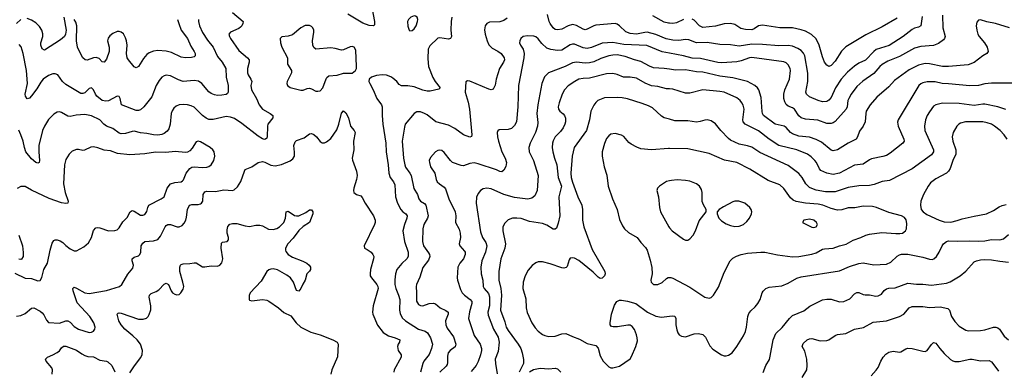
# Model space of a CAD drawing. Header units: inches. Extents: x 884691 to 1028259, y 526745 to 653629.
# Tile 183 of 241: x 963919 to 973131, y 620366 to 623647. Entities that reach past the tile are written whole.
import ezdxf

# ---------------------------------------------------------------- set-up
doc = ezdxf.new("R2010")
doc.units = ezdxf.units.IN
doc.header["$MEASUREMENT"] = 0
doc.layers.add('A9662', color=7, linetype='Continuous')
doc.layers.add('A9672', color=7, linetype='Continuous')

msp = doc.modelspace()

# ---------------------------------------------------------------- linework, layer by layer
at = {"layer": 'A9662', "color": 6}
for points, elevation in [([(967203.4, 623810), (967239, 623630), (967239.6, 623600.4), (967230, 623588.2), (967190, 623593), (967130, 623615.3), (966990, 623697.7)], 2500), ([(965910, 623714.6), (966009.2, 623630), (966007, 623610), (965996.7, 623590), (965983.6, 623576.4), (965970, 623565.4), (965891.2, 623530), (965876.8, 623510), (965880.8, 623490), (965891.4, 623470), (965970, 623359.5), (966051.7, 623290), (966066.3, 623270), (966067.2, 623250), (966051.9, 623190), (966050.3, 623150), (966056.8, 623130), (966082.9, 623090), (966090.1, 623070), (966081.9, 623030), (966086.9, 622990), (966134.1, 622910), (966159.4, 622850), (966191.6, 622810), (966262.9, 622770), (966288.9, 622750), (966287.6, 622730), (966242, 622670), (966237.1, 622650), (966234.5, 622550), (966230, 622538.4), (966218.3, 622530), (966210, 622526.6), (966190, 622532.6), (966150, 622555.7), (965996.7, 622676.7), (965930, 622723.2), (965890, 622736.1), (965850, 622739.6), (965730, 622712.7), (965690, 622713.9), (965664.6, 622724.6), (965630, 622749.8), (965550, 622827.9), (965522.2, 622842.2), (965490, 622851), (965450, 622854.4), (965410.6, 622849.4), (965383.4, 622836.6), (965361.5, 622818.5), (965344.6, 622795.4), (965335.2, 622770), (965326.7, 622670), (965314, 622626), (965297.5, 622602.5), (965270, 622580.9), (965248.2, 622571.8), (965210, 622565.2), (965170, 622568), (965110, 622583), (965050, 622588.3), (964990, 622603.6), (964970, 622601.8), (964910, 622583), (964870, 622580.2), (964850, 622586.1), (964790, 622629.7), (964730, 622651.6), (964705.3, 622670), (964670, 622710.9), (964590, 622747), (964530, 622760), (964447.4, 622752.6), (964390, 622741.6), (964370, 622744.8), (964310, 622777.1), (964290, 622783.7), (964270, 622782.4), (964237.7, 622762.3), (964187.6, 622712.4), (964150, 622651.3), (964132.6, 622610), (964098.6, 622470), (964098, 622410), (964105, 622330), (964101.5, 622310), (964090, 622303.1), (964070, 622311.2), (964030, 622344.9), (963977.8, 622410), (963963.7, 622450), (963953.1, 622510), (963930, 622569.8), (963910, 622612.2)], 2500), ([(970000, 623460.9), (969966.7, 623466.7), (969870, 623508.4), (969790, 623529.1), (969768.6, 623528.6), (969690, 623512.1), (969630, 623516.7), (969590, 623532.6), (969530, 623590.1), (969510, 623604.7), (969490, 623610.7), (969310, 623596.2), (969290, 623590.4), (969230, 623558), (969210, 623553.5), (969190, 623557.4), (969130, 623593.2), (969090, 623600.6), (969050, 623589.6), (968990, 623558.7), (968950, 623551.3), (968930, 623555.9), (968910.7, 623570), (968881.2, 623610), (968871.5, 623631.5), (968855.8, 623695.8)], 2700), ([(970000, 623613), (969990, 623613.9), (969950, 623624.1), (969841.8, 623681.8)], 2600), ([(963930, 623647.9), (963890, 623611.5)], 2300), ([(965591.6, 623650), (965591.2, 623628.8), (965600, 623590), (965628.4, 623528.4), (965675.8, 623455.8), (965729.8, 623389.8), (965770, 623301.2), (965814.3, 623250), (965848.1, 623190), (965850, 623110), (965870.8, 623030), (965870.8, 622970), (965863.3, 622956.7), (965851.5, 622948.5), (965810, 622940.5), (965770, 622938.5), (965742.6, 622942.6), (965710, 622956.3), (965690, 622972), (965623, 623050), (965590.5, 623070.5), (965550, 623076.6), (965450, 623070), (965403.7, 623083.7), (965330, 623123.1), (965290, 623127), (965270, 623120.9), (965250, 623107.7), (965223.4, 623076.6), (965196.3, 623030), (965156.4, 622923.6), (965080.5, 622830), (965050, 622804.6), (965030, 622798.1), (965010, 622798), (964871.8, 622850), (964859.4, 622910), (964849.4, 622929.4), (964830, 622930.7), (964750, 622888.5), (964724.4, 622884.4), (964690, 622892.2), (964641.6, 622930), (964627.7, 622950), (964610, 622990.4), (964590, 623008.9), (964570, 623003.6), (964530, 622963), (964510, 622955.2), (964490, 622956.8), (964350, 623039), (964318.3, 623070), (964276.4, 623130), (964250, 623141.6), (964230, 623140.1), (964190, 623124.4), (964139.7, 623090), (964116.5, 623063.5), (964079.4, 623000.6), (964030, 622935.7), (964010, 622912), (963990, 622906.7), (963974.3, 622930), (963971.6, 622950), (963990.9, 623050), (963981.7, 623170), (963952.8, 623330), (963932.8, 623392.8), (963914.6, 623414.6)], 2400), ([(964331.9, 623670), (964353.1, 623550), (964347.7, 623510), (964337.7, 623490), (964302.1, 623457.9), (964150, 623360.7), (964130, 623374.7), (964115.5, 623410), (964116.7, 623430), (964135.1, 623490), (964135.3, 623515.3), (964125.8, 623550), (964104, 623584), (964070, 623618.5), (964030, 623643.2), (963990, 623659.1)], 2300), ([(965396.5, 623650), (965406.5, 623610), (965430.7, 623550), (965487.6, 623470), (965520.4, 623400.4), (965551.2, 623350), (965560.3, 623330), (965562, 623310), (965550, 623299.2), (965527.4, 623292.6), (965469.2, 623289.2), (965430, 623297.1), (965339.3, 623339.3), (965290, 623353.5), (965210, 623357.6), (965170, 623353.2), (965130, 623338.1), (965110, 623322.3), (965077.7, 623282.3), (965030, 623208.8), (965010, 623196), (964990, 623206.8), (964936.1, 623270), (964925.2, 623290), (964917.6, 623330), (964923.4, 623410), (964919.7, 623450), (964910, 623478.7), (964890, 623513.2), (964870, 623529.9), (964850, 623536.6), (964830, 623535.4), (964790, 623516.3), (964763.5, 623496.5), (964745.9, 623474.1), (964740.2, 623450), (964756.1, 623390), (964756.3, 623350), (964730, 623279.1), (964710, 623250.9), (964690, 623253.8), (964662.5, 623282.5), (964633.1, 623293.1), (964610, 623289.7), (964550, 623268.7), (964532.5, 623272.5), (964510.9, 623290.9), (964490, 623323.4), (964459.4, 623390), (964451.9, 623450), (964452.8, 623590), (964445.1, 623625.1), (964430.2, 623650.2)], 2300), ([(967962.5, 623670), (967956.1, 623630), (967952.9, 623550), (967959.3, 623490), (967950.2, 623470), (967930, 623463.4), (967850, 623476.4), (967830, 623474), (967757.7, 623402.3), (967740.3, 623370), (967738, 623282), (967744.5, 623210), (967785.8, 623105.8), (967807.8, 623067.8), (967852.5, 623010), (967841.8, 622998.2), (967761.1, 622978.9), (967730, 622977.4), (967690, 622987.3), (967610, 623017.7), (967550, 623028.1), (967490, 623028.6), (967470, 623041.6), (967446.9, 623070), (967410, 623101.1), (967390, 623113.4), (967350, 623127.3), (967310, 623129.9), (967256.7, 623123.3), (967211.6, 623108.4), (967190.3, 623090), (967186.9, 623070), (967193.6, 623050), (967226.2, 622990), (967260.7, 622910), (967304.7, 622850), (967311.4, 622830), (967309, 622750), (967315.2, 622670), (967345, 622490), (967347.5, 622410), (967366.9, 622290), (967371.6, 622210), (967386.3, 622170), (967415.5, 622130), (967430, 622101.3), (967436.4, 621990), (967455.4, 621930), (967483.8, 621870), (967502.8, 621850), (967532.1, 621830), (967543, 621810), (967542.1, 621790), (967518.1, 621730), (967505.3, 621670), (967519.6, 621570), (967552.5, 621470), (967552.5, 621430), (967541.3, 621410), (967493.6, 621366.4), (967448, 621310), (967434.8, 621270), (967427.7, 621212.3), (967429.5, 621170), (967437.3, 621130), (967463.4, 621070), (967475.2, 621030), (967473.1, 620930), (967477.4, 620897.4), (967497.4, 620857.4), (967528.9, 620828.9), (967650, 620750.2), (967711.4, 620731.4), (967735.5, 620715.5), (967762.1, 620670), (967780.1, 620610), (967772.8, 620570), (967750, 620513.3), (967699.9, 620450), (967690.2, 620430), (967670, 620348.5)], 2600), ([(968479.3, 623660.7), (968450, 623638.2), (968410, 623627.1), (968315.5, 623624.5), (968289.4, 623610.6), (968275.4, 623590), (968268.9, 623551.1), (968273.1, 623510), (968291.3, 623450), (968310, 623412.8), (968340, 623380), (968393.3, 623353.3), (968424.3, 623330), (968451.4, 623290), (968454.4, 623270), (968447, 623250), (968409.8, 623190), (968378.5, 623090), (968366.7, 623033.3), (968350, 622996.6), (968330, 622991.1), (968310, 622995.7), (968130, 623072.4), (968110, 623075.9), (968094.1, 623065.9), (968086.3, 622970), (968115.7, 622875.7), (968128.2, 622810), (968150.4, 622570), (968146.7, 622553.3), (968130, 622547.8), (968070, 622570.4), (967988.9, 622628.9), (967930, 622659.7), (967811.8, 622691.8), (967730, 622755.9), (967707.6, 622770), (967670, 622784), (967636.2, 622783.8), (967610, 622770.3), (967527, 622670), (967518.5, 622641.5), (967499.1, 622510), (967511, 622350), (967521.6, 622290), (967530, 622267.5), (967570.7, 622210.7), (967580.6, 622190), (967608.1, 622068.1), (967639.8, 622010), (967654.8, 621970), (967668.4, 621948.4), (967705.6, 621925.6), (967717.7, 621910), (967739.3, 621810), (967733.3, 621790), (967701, 621730), (967690.6, 621690), (967686.8, 621570), (967695.7, 621530), (967745.5, 621465.5), (967754.2, 621450), (967757.1, 621430), (967743.5, 621396.5), (967692.4, 621327.6), (967661.5, 621238.5), (967631.6, 621170), (967628.4, 621150), (967632.9, 621090), (967631.8, 621011.8), (967650, 620982.3), (967670, 620970.9), (967690, 620968.6), (967750, 620990.3), (967790, 620995.5), (967810, 620986.5), (967852, 620952), (967906.7, 620926.7), (967928.6, 620910), (967927.7, 620890), (967903.2, 620830), (967905.1, 620790), (967919.7, 620759.7), (967978.1, 620678.1), (968000.3, 620610), (967995, 620585), (967947.8, 620552.2), (967929.3, 620530.7), (967922.1, 620497.9), (967922.9, 620437.1), (967919.1, 620420.9), (967910, 620405.1), (967851.2, 620350)], 2700), ([(970000, 623333.4), (969930, 623345.8), (969785.6, 623405.6), (969570, 623413.5), (969470, 623432.8), (969370, 623425.8), (969270, 623385.4), (969230, 623378.4), (969190, 623383.4), (969110, 623416.8), (969090, 623417.2), (969070, 623410.4), (968990, 623363.1), (968950, 623358.6), (968887.1, 623367), (968850, 623382), (968803.9, 623423.9), (968770, 623466.7), (968747.4, 623487.4), (968730, 623492.7), (968670, 623496.9), (968630, 623488.8), (968607.2, 623470), (968597, 623450), (968596.5, 623430), (968603.5, 623410), (968630.4, 623370), (968639.5, 623330), (968635.8, 623290), (968586.4, 623030), (968581.2, 622830), (968568.2, 622691.8), (968550, 622657.1), (968520.4, 622630), (968490, 622619.4), (968404.2, 622615.8), (968391.9, 622608.1), (968387.9, 622592.1), (968390.6, 622549.4), (968399.1, 622510), (968431.5, 622410), (968460.5, 622350), (968472.4, 622310), (968467.2, 622272.7), (968450, 622238.2), (968430, 622222.8), (968410, 622226.7), (968381.4, 622241.4), (968210, 622299.1), (968170, 622307.2), (968130, 622301.2), (968070, 622280.7), (968050, 622282.3), (967969.9, 622310), (967948.3, 622328.3), (967890, 622405.5), (967870, 622421.9), (967850, 622426.9), (967830, 622422.8), (967809.2, 622410.8), (967762.4, 622357.6), (967751.3, 622330), (967752.2, 622310), (967764, 622270), (967803, 622210), (967816.2, 622150), (967825.7, 622130), (967845.6, 622110), (967890, 622080.9), (967903.6, 622063.6), (967934.2, 621970), (967992.4, 621847.6), (967999.3, 621810), (967998.1, 621750), (968030, 621685.5), (968040.8, 621650), (968042.8, 621610), (968030.7, 621550), (968037.1, 621530), (968079.9, 621479.9), (968085.5, 621470), (968087.3, 621450), (968070.6, 621410), (968036.4, 621370), (968017.1, 621330), (968011.7, 621231.7), (968014.3, 621210), (968043.6, 621123.6), (968060.5, 621090), (968079.7, 621070), (968133.3, 621030), (968147.9, 621010), (968150.6, 620990), (968126.7, 620913.3), (968118.6, 620850), (968172, 620692), (968227.4, 620610), (968240, 620570), (968240.5, 620550), (968231.2, 620510), (968210, 620449.5), (968190.5, 620409.5), (968144.7, 620355.3)], 2800), ([(970000, 623182.9), (969950.1, 623190.1), (969850, 623197.9), (969811, 623211), (969730, 623254.8), (969671, 623271), (969583.2, 623303.2), (969510, 623318.5), (969470, 623316.4), (969430, 623307.5), (969356.5, 623283.5), (969290, 623253.3), (969250, 623242.1), (969210, 623239.8), (969130, 623249), (969090, 623242.1), (969021.3, 623210), (968865.5, 623150), (968827.9, 623112.1), (968805.3, 623050), (968765.5, 622850), (968758.2, 622770), (968765.9, 622685.9), (968763.7, 622650), (968744.5, 622590), (968695, 622490), (968682.2, 622450), (968686.3, 622410), (968726.5, 622330), (968770, 622190), (968760.2, 622050), (968740.2, 621999.8), (968710, 621975.9), (968672.1, 621967.9), (968550, 621983.8), (968450, 622010.2), (968330, 622063.2), (968290, 622071.1), (968255.9, 622064.1), (968231.2, 622048.8), (968210, 622019.9), (968194.1, 621985.9), (968188.6, 621930), (968230, 621660.6), (968248.4, 621610), (968281.7, 621561.7), (968288.2, 621530), (968277.7, 621470), (968241.7, 621390), (968234, 621330), (968235.8, 621270), (968252.6, 621210), (968256.5, 621150), (968265.2, 621130), (968304.2, 621084.2), (968314.8, 621054.8), (968313.4, 620970), (968299.5, 620910), (968300.9, 620880.9), (968351.9, 620751.9), (968394.9, 620674.9), (968404.1, 620630), (968396.6, 620543.4), (968367.8, 620470), (968369.7, 620430), (968386.8, 620333.2)], 2900), ([(970000, 622998.6), (969970, 623001.2), (969890, 623020.5), (969830, 623028.7), (969770, 623052.9), (969690, 623098.4), (969630, 623108.4), (969569.2, 623109.2), (969510, 623134.3), (969470, 623142.2), (969410, 623139), (969250, 623098.3), (969190, 623098.2), (969151.2, 623090), (969111.6, 623070), (969052.2, 623027.8), (969017.5, 622990), (968994.8, 622950), (968965.7, 622870), (968957.6, 622830), (968961, 622810), (968971.7, 622791.7), (969005.4, 622765.4), (969017.3, 622750), (969024.4, 622724.4), (969024.5, 622690), (969020.3, 622670), (969004.1, 622635.9), (968978.7, 622601.3), (968928.7, 622550), (968910, 622513.8), (968903.8, 622490), (968901.2, 622450), (968905.7, 622410), (968922.5, 622350), (968945.8, 622290), (968957.9, 622170), (968987, 622090), (968964.5, 621990), (968971.6, 621810), (968958, 621742), (968942.8, 621697.2), (968930, 621686.3), (968910, 621687.7), (968850, 621723), (968810, 621738.9), (968690, 621760), (968610, 621785.7), (968570, 621789.7), (968530, 621788.3), (968490, 621774.4), (968456.6, 621743.4), (968440.9, 621710), (968439.5, 621670), (968462.9, 621550), (968458.2, 621510), (968419.6, 621410), (968401.7, 621290), (968402.9, 621210), (968419.8, 621130), (968426.9, 621070), (968417.2, 620930), (968459, 620819), (968470.8, 620770), (968490, 620737.4), (968583, 620610), (968606.7, 620570), (968621.5, 620530), (968632.7, 620467.3), (968632.5, 620430), (968591.3, 620350)], 3000), ([(970000, 622715.6), (969949.8, 622730), (969925.1, 622745.1), (969840.8, 622820.8), (969801.7, 622841.6), (969743.4, 622863.4), (969605.5, 622905.5), (969555.5, 622915.5), (969510, 622918.6), (969390, 622914.8), (969329.2, 622890.8), (969308.1, 622871.9), (969292.3, 622847.7), (969262.5, 622790), (969251.2, 622710), (969222.8, 622610), (969106.5, 622450), (969089.3, 622370), (969075.2, 622210), (969077.9, 622170), (969090, 622127.6), (969141.1, 621990), (969177.7, 621910), (969184.7, 621870), (969185.2, 621770), (969196.3, 621710), (969275.3, 621495.3), (969394.5, 621290), (969395.9, 621270), (969390.9, 621250), (969370, 621228.8), (969350, 621226), (969330, 621238.3), (969283.6, 621283.6), (969150, 621393.1), (969110, 621414.4), (969090, 621417.9), (969070, 621413.9), (969059, 621401), (969042.5, 621337.5), (969032.4, 621327.6), (969010, 621322.4), (968990, 621324.1), (968882.5, 621362.5), (968810, 621380.2), (968770, 621379.9), (968748, 621372), (968712.7, 621347.3), (968677.7, 621302.3), (968649.4, 621250.6), (968629.8, 621190), (968626.5, 621130), (968653.6, 621033.6), (968658.7, 620950), (968666.5, 620906.5), (968711.7, 620810), (968742.9, 620762.9), (968770, 620731.8), (968810, 620700.8), (968830.9, 620690.9), (968870, 620682.4), (968930, 620684.7), (968990, 620708.2), (969030, 620711.7), (969090, 620681.4), (969157.5, 620657.5), (969230, 620616.9), (969310, 620599.4), (969330, 620574), (969350, 620502.3), (969378.1, 620450), (969430, 620398), (969450, 620388.7), (969470, 620388.7), (969530, 620404.8), (969630, 620474), (969644.5, 620495.5), (969684.7, 620590), (969699.1, 620640.9), (969697.6, 620670), (969690, 620697), (969670, 620749.2), (969650, 620776.6), (969630, 620787.4), (969610, 620789.9), (969511.7, 620771.7), (969471.3, 620771.3), (969456.4, 620776.4), (969444.4, 620790), (969442.3, 620810), (969457.1, 620890), (969484.3, 620975.7), (969506, 621010), (969530, 621021.9), (969550, 621023.3), (969606.6, 621013.4), (969685, 620990), (969792.1, 620910), (969870, 620871.6), (969923.8, 620863.8), (970000, 620872.1)], 3100), ([(963890, 620872.3), (963930, 620880.2), (963970, 620898.5), (964030, 620946.1), (964050, 620949.2), (964110, 620919.7), (964130, 620904.8), (964145.8, 620885.8), (964170, 620835.6), (964190, 620814.9), (964290, 620806.8), (964350, 620829.2), (964370, 620830.4), (964390, 620816.4), (964430, 620776.1), (964470, 620749.6), (964570, 620721), (964590, 620721.4), (964608.6, 620731.4), (964620.8, 620750), (964624.1, 620770), (964613.6, 620810), (964574.5, 620870), (964457.1, 620997.1), (964420.3, 621110), (964416.7, 621130), (964421.3, 621138.7), (964430, 621142.8), (964450, 621135.7), (964530, 621091), (964570, 621084.8), (964730, 621111.7), (964851.8, 621150), (964876, 621170), (964930, 621264.1), (964977.2, 621322.8), (964982.7, 621350), (964971.4, 621390), (964972, 621410), (964990, 621423.2), (965030, 621438), (965044.5, 621450), (965051.7, 621470), (965056.9, 621530), (965070, 621556.6), (965090, 621572.7), (965170, 621576.8), (965210, 621590.4), (965237.6, 621622.4), (965280.1, 621710), (965290, 621722.1), (965305.2, 621730), (965330, 621731.1), (965391.3, 621708.7), (965410, 621707.9), (965437.9, 621722.1), (965457.3, 621742.7), (965472.5, 621770), (965480.4, 621799.6), (965487.7, 621870), (965500.7, 621899.3), (965510, 621910), (965530, 621917.5), (965590, 621918.8), (965610, 621922.5), (965621.3, 621930), (965632.5, 621950), (965636.5, 622010), (965650, 622037.2), (965670, 622041.5), (965750, 622039.4), (965830, 622053.9), (965910, 622047.3), (965925.9, 622054.1), (965956.5, 622083.5), (965987.9, 622132.2), (966020.9, 622230), (966030, 622244.6), (966090, 622269.1), (966150, 622311.7), (966190, 622319.1), (966213, 622313), (966270, 622285.1), (966310, 622279), (966370, 622292.4), (966450, 622325.9), (966474.4, 622345.6), (966488.9, 622371.1), (966491.2, 622408.8), (966484.9, 622470), (966497.1, 622502.9), (966510, 622515.5), (966579.7, 622540.2), (966630, 622578.1), (966650, 622580.7), (966670, 622573), (966697.5, 622550), (966730, 622508.2), (966750, 622495.7), (966770, 622495.1), (966790, 622503), (966830, 622536.3), (966885, 622615), (966904.1, 622670), (966930, 622772.9), (966950, 622795.5), (966970, 622774.4), (966995.9, 622730), (967013.9, 622650), (967048.7, 622610), (967057.2, 622590), (967040.8, 622510), (967046.2, 622430), (967031, 622351), (967031.7, 622331.6), (967070, 622230.3), (967075.2, 622190), (967071.3, 622150), (967045.2, 622070), (967042.5, 622050), (967046.8, 622030), (967070, 622012.1), (967110, 621998.1), (967124.2, 621984.2), (967152.9, 621930), (967230, 621811.8), (967244.1, 621770), (967244.1, 621750), (967237.2, 621730), (967142, 621530), (967144.9, 621510), (967170, 621497.5), (967206, 621470), (967223.5, 621450), (967231.7, 621431.7), (967230.9, 621410), (967202.2, 621310), (967197.3, 621270), (967199.7, 621250), (967209.3, 621230), (967259.9, 621170), (967269.2, 621150), (967271.9, 621130), (967225.2, 620970), (967220.1, 620910), (967223.3, 620890), (967267.3, 620787.3), (967320.9, 620720.9), (967368.2, 620688.2), (967431.7, 620670), (967474.2, 620650), (967471.8, 620630), (967458.9, 620610), (967452.7, 620590), (967461.2, 620550), (967487.1, 620510), (967488.8, 620490), (967421.7, 620370), (967418.6, 620350)], 2500), ([(970000, 622442.5), (969990, 622442.8), (969830, 622429.3), (969730, 622439.8), (969692.6, 622452.6), (969641.4, 622481.4), (969619.3, 622499.3), (969570, 622554.6), (969550, 622567.9), (969490, 622582.7), (969450, 622575.2), (969430, 622561.3), (969410, 622535.9), (969390, 622487.1), (969368.2, 622410), (969370.1, 622370), (969386.6, 622270), (969411.7, 622191.7), (969425.1, 622090), (969466.2, 621970), (969508.1, 621870), (969530, 621777.1), (969557.9, 621717.9), (969578.3, 621690), (969615.8, 621655.8), (969697.4, 621610), (969730, 621561.6), (969774.9, 621514.9), (969790.2, 621490.2), (969817.5, 621397.5), (969832.3, 621327.7), (969837.9, 621270), (969823.6, 621210), (969828.1, 621190), (969850, 621169.4), (969890, 621168.8), (969930, 621187.1), (969970, 621224.6), (969987, 621233), (970000, 621233.7)], 3200), ([(963875.1, 621275.1), (963970, 621228.8), (964030, 621225.4), (964090, 621201.8), (964110, 621206.1), (964125.6, 621234.4), (964143.4, 621310), (964177.7, 621370), (964203.6, 621490), (964224, 621556), (964239.4, 621580.6), (964250, 621586.9), (964270, 621586.5), (964297.4, 621577.4), (964321.8, 621561.8), (964350, 621533), (964390, 621502.8), (964430, 621484.1), (964450, 621483.7), (964518.1, 621521.9), (964561.6, 621558.4), (964590, 621607.3), (964610, 621673.1), (964630, 621698.8), (964650, 621702.1), (964670, 621697.8), (964750, 621671.9), (964810, 621674.2), (964830, 621681.9), (964850, 621698.2), (964883.9, 621756.1), (964923.1, 621796.9), (964951.9, 621848), (964970, 621860.8), (964990, 621856.5), (965050, 621818.7), (965070, 621816.6), (965090, 621824.7), (965108.8, 621851.2), (965118, 621890), (965128.4, 621911.6), (965243.9, 621970), (965270.4, 621989.6), (965298, 622070), (965330, 622109.8), (965370, 622124.1), (965430, 622128.6), (965441.9, 622138.1), (965451.1, 622148.9), (965475.2, 622210), (965510, 622253), (965530, 622265.5), (965550, 622271.1), (965630, 622264.6), (965670, 622266.4), (965690, 622272.9), (965710, 622289.1), (965734.5, 622330), (965744.6, 622370), (965738.2, 622410), (965725.2, 622430), (965700.5, 622450), (965610, 622502.5), (965590, 622509.4), (965570, 622503), (965533.9, 622446.1), (965510, 622418.4), (965490, 622407.5), (965470, 622404.7), (965373.5, 622413.5), (965285.6, 622405.6), (965190, 622407.8), (965090, 622391.3), (964950, 622383.8), (964833.5, 622393.5), (964770, 622420.1), (964710, 622425.5), (964650, 622449.2), (964610, 622457.5), (964585.7, 622454.3), (964525.1, 622425.1), (964510, 622422.8), (964470, 622432.2), (964450, 622431.4), (964410, 622416.4), (964380.4, 622390), (964350, 622338.5), (964336.9, 622290), (964330.2, 622110), (964344.7, 622030), (964372.6, 621950), (964368.9, 621931.1), (964350, 621926.4), (964310, 621933.9), (964194.8, 621974.8), (964030.7, 622050.7), (963970, 622085.4), (963930, 622084.7), (963894.2, 622065.8)], 2600), ([(970000, 622139.2), (969970, 622131.6), (969906.5, 622090), (969887.9, 622070), (969881.6, 622050), (969897.4, 621990), (969905.6, 621890), (969914.3, 621850), (969992.8, 621710), (970000, 621700.2)], 3300), ([(964950, 620343.9), (964992.5, 620407.5), (965053.7, 620486.3), (965065.7, 620514.3), (965068.4, 620550), (965047.9, 620610), (965018.1, 620650), (964978.6, 620690), (964903.2, 620750), (964867.9, 620790), (964845.4, 620830), (964829.6, 620890), (964839.7, 620900.3), (964850, 620903.9), (964870, 620899.6), (965030, 620844.5), (965075.3, 620844.7), (965105.1, 620854.9), (965121.3, 620870), (965132, 620888), (965147.3, 620932.7), (965147, 620970), (965129.7, 621050), (965134.5, 621070), (965150, 621083.7), (965197.2, 621102.8), (965221.4, 621118.6), (965270, 621173.1), (965290, 621182.4), (965310, 621168.6), (965336.8, 621110), (965350, 621091.9), (965370, 621077.3), (965390, 621071.8), (965410, 621076.6), (965428.2, 621090), (965450, 621124.7), (965453.7, 621150), (965446.8, 621190), (965418.5, 621290), (965417.6, 621330), (965422.7, 621350), (965430, 621357.6), (965450, 621362.4), (965510, 621364.3), (965550, 621373), (965570, 621371.1), (965630, 621335.5), (965650, 621333.1), (965710, 621344.8), (965770, 621339.8), (965792.2, 621350), (965809, 621371), (965818.4, 621410), (965805.2, 621510), (965805.8, 621554.2), (965816.4, 621563.6), (965859.7, 621570), (965874, 621586), (965873.6, 621610), (965861.2, 621650), (965859.1, 621680.9), (965867.7, 621712.3), (965886.5, 621733.5), (965910, 621741.1), (965950, 621739.6), (966030, 621717.7), (966070, 621712.3), (966130, 621724.3), (966164.8, 621724.8), (966190, 621716.8), (966246.5, 621686.5), (966290, 621683.1), (966325.6, 621694.4), (966350, 621707.8), (966389.2, 621750), (966406.3, 621790), (966411.4, 621848.6), (966430, 621853.9), (966490, 621816.1), (966510, 621810.8), (966530, 621812.2), (966596.6, 621843.4), (966630, 621867), (966650, 621869.1), (966660.4, 621850), (966662.2, 621830), (966631, 621749), (966570, 621711.5), (966530, 621673.2), (966476.3, 621603.7), (966427.5, 621550), (966404.9, 621510), (966404.9, 621490), (966410, 621477.7), (966431.2, 621450), (966470, 621425.3), (966568.4, 621388.4), (966605.2, 621370), (966627.3, 621350), (966638.9, 621330), (966640.4, 621310), (966630, 621292.7), (966604.5, 621270), (966590.9, 621210), (966567.7, 621172.3), (966550, 621131.1), (966530, 621107.6), (966510, 621111.6), (966482.3, 621190), (966451.6, 621231.6), (966417.2, 621257.2), (966330, 621307.5), (966290, 621315.3), (966270, 621313.3), (966250, 621305.5), (966230.7, 621289.3), (966179.8, 621200.2), (966076.8, 621090), (966065.3, 621065.3), (966066, 621030), (966070, 621023.1), (966090, 621017.6), (966190, 621027.1), (966230, 621021.4), (966250, 621012.1), (966341.2, 620950), (966390, 620908.1), (966456.7, 620876.7), (966504.5, 620810), (966550.1, 620770.1), (966644.3, 620724.3), (966730, 620696.4), (966850, 620649.6), (966889.2, 620629.2), (966897.9, 620610), (966891.1, 620491.1), (966839.2, 620370), (966830.6, 620330.6)], 2400), ([(963910.8, 621630), (963945.6, 621530), (963951.4, 621468.6), (963950.1, 621429.9), (963935.2, 621404.8), (963930, 621401.7), (963910, 621405.5)], 2600), ([(964221.5, 620330), (964227.5, 620370), (964221.1, 620390), (964166, 620450), (964159, 620470), (964178.3, 620490), (964230, 620509.8), (964270, 620531.3), (964290.3, 620549.7), (964310, 620576.7), (964330, 620591.6), (964350, 620591.1), (964450, 620555.3), (964499.4, 620519.4), (964530, 620503.5), (964556.4, 620496.4), (964610, 620493.2), (964670, 620461), (964730, 620450.5), (964744, 620444), (964779.8, 620410), (964810, 620351.9)], 2400), ([(968687.4, 620352.6), (968726.6, 620373.4), (968790, 620386), (968870, 620380.6), (968930, 620386.8), (968950, 620379), (968983.2, 620350)], 3000)]:
    msp.add_lwpolyline(points, dxfattribs=dict(at, elevation=elevation))
at = {"layer": 'A9662', "color": 6, "elevation": 2600}
for points in [[(967610, 623683.2), (967578.5, 623670), (967556.8, 623650), (967547.7, 623630), (967550, 623586.8), (967562.3, 623550), (967570, 623542.3), (967590, 623546), (967610, 623562.7), (967629.8, 623590), (967642.2, 623630), (967643.2, 623650), (967637.8, 623670), (967621.1, 623681.1)], [(966630, 623593.1), (966590, 623592.5), (966550, 623572.1), (966470, 623506.2), (966430, 623491.8), (966372.8, 623487.2), (966354.7, 623470), (966360.4, 623430), (966372.6, 623390), (966425.3, 623290), (966425.1, 623230), (966463.3, 623170), (966462.9, 623150), (966421, 623070), (966417.3, 623050), (966424.3, 623030), (966450, 623011.4), (966550, 622986.7), (966570, 622987.9), (966610, 623003.7), (966630, 623005.9), (966650, 623001.4), (966690, 622979.4), (966710, 622976.9), (966730, 622982.7), (966755.8, 623010), (966786.1, 623093.9), (966793.2, 623106.8), (966810, 623120.4), (966890, 623126.5), (966950, 623147.9), (967030, 623147.8), (967061, 623170), (967069.9, 623190), (967071, 623209), (967063.3, 623363.3), (967050, 623389.8), (967030, 623395.9), (967010, 623393.5), (966950, 623365.2), (966930, 623361.8), (966870, 623378.8), (966830, 623384), (966690, 623370.9), (966670, 623385.7), (966660.3, 623410), (966659.3, 623450), (966671.4, 623530), (966669.9, 623550), (966661.6, 623570), (966650, 623583.4)]]:
    msp.add_lwpolyline(points, close=True, dxfattribs=at)
at = {"layer": 'A9672', "color": 6}
for points, elevation in [([(972551.9, 623690), (972556.4, 623570), (972578.5, 623490), (972571.8, 623470), (972562.1, 623457.9), (972516.6, 623423.4), (972470, 623404.1), (972350, 623395.9), (972290, 623380.2), (972150, 623301), (972041.5, 623258.5), (971990, 623229), (971967.1, 623210), (971910, 623143.6), (971807.4, 623072.6), (971750, 623021.1), (971698.4, 622950), (971675.3, 622910), (971668.6, 622890), (971661.8, 622830), (971652.5, 622810), (971550, 622695), (971530, 622681.8), (971510, 622675.9), (971470, 622675.8), (971385.5, 622705.5), (971270, 622716.7), (971230, 622729.1), (971208, 622748), (971168.7, 622808.7), (971150, 622823.7), (971110, 622838.1), (971090, 622853.5), (971076.9, 622876.9), (971068.2, 622908.2), (971069.1, 622950.9), (971077.7, 622990), (971121, 623090), (971130, 623170), (971126.7, 623190), (971110, 623224.9), (971090, 623243.8), (971070, 623253.7), (970770, 623292.8), (970748.5, 623290), (970670, 623261), (970630, 623252.8), (970490, 623244.6), (970450, 623247.2), (970290, 623283.5), (970210, 623288.3), (970130.3, 623310.3), (970000, 623333.4)], 2800), ([(972362.2, 623677.8), (972350.6, 623589.4), (972330, 623577), (972292.4, 623567.6), (972270, 623555.6), (972186.4, 623490), (972053.7, 623406.3), (971933.1, 623366.9), (971910.1, 623349.9), (971832.9, 623267.2), (971770, 623238.9), (971730, 623211.2), (971663.7, 623156.3), (971604.6, 623090), (971551.2, 623010), (971510, 622918.5), (971490, 622893.2), (971470, 622882), (971430, 622879.7), (971390, 622891.2), (971310, 622926.4), (971281.4, 622950), (971273.7, 622970), (971292, 623068), (971293.1, 623146.9), (971263.5, 623310), (971253.8, 623333.8), (971230, 623359.9), (971198.7, 623378.7), (971150, 623399.1), (971110, 623405.5), (971022.3, 623402.3), (970870, 623415.1), (970770, 623417.8), (970650, 623398.5), (970570.3, 623410.3), (970470, 623414.7), (970352.4, 623432.4), (970251.8, 623431.8), (970178.2, 623458.2), (970150, 623462.7), (970086.7, 623453.3), (970030, 623455.5), (970000, 623460.9)], 2700), ([(970130, 623649.2), (970063.4, 623616.6), (970030, 623610.5), (970000, 623613)], 2600), ([(973180.6, 623570), (973050, 623610.8), (972967.5, 623627.5), (972910, 623645.8), (972890, 623642.9), (972875.5, 623624.5), (972868.4, 623590), (972872.9, 623550), (972885.1, 623510), (972896.4, 623490), (972945.1, 623430), (972969.5, 623390), (972979, 623350), (972969.4, 623330.6), (972930, 623309.9), (972850, 623246.7), (972794.5, 623225.5), (972610, 623207.5), (972551.8, 623208.2), (972430, 623235.4), (972390, 623237.7), (972330, 623220.3), (972241.8, 623178.2), (972102.8, 623077.2), (972050, 623020.1), (971937.7, 622922.3), (971876.8, 622850), (971839.5, 622790), (971834.2, 622770), (971829.7, 622690), (971810.1, 622650), (971775.4, 622604.6), (971759.2, 622550), (971746.4, 622530), (971670, 622491.3), (971570, 622427.8), (971530, 622420.2), (971510, 622425.9), (971419.4, 622499.4), (971370, 622524.6), (971307.9, 622547.8), (971210, 622557.6), (971150, 622578.2), (971130, 622590.6), (971090, 622637.2), (971071.3, 622651.3), (970988.1, 622668.1), (970878.3, 622750), (970868.9, 622768.9), (970866.4, 622786.4), (970857.7, 622917.7), (970835.9, 622990), (970821.8, 623010), (970798.5, 623030), (970727.1, 623067.1), (970590, 623102.2), (970470, 623119.2), (970310, 623154.9), (970250, 623159.1), (970150, 623176.5), (970054.9, 623174.9), (970000, 623182.9)], 2900), ([(972130, 623662.1), (971990, 623579.8), (971835.1, 623504.9), (971650, 623392.8), (971607.2, 623352.8), (971550, 623258.9), (971510, 623218.1), (971490, 623208.9), (971470, 623220.2), (971447.5, 623250), (971430, 623298.5), (971400.6, 623410), (971370, 623469.2), (971327.9, 623507.9), (971270, 623538.2), (971231.6, 623551.6), (971150, 623571.3), (971030, 623570.9), (970870, 623596.4), (970830, 623590.9), (970790, 623561.1), (970770, 623553.3), (970710, 623555.7), (970665.9, 623565.9), (970610, 623602.7), (970570, 623610), (970510, 623606.7), (970430, 623587), (970310, 623575.2), (970278.6, 623590), (970230, 623643.9), (970210, 623651.7)], 2600), ([(973210, 623052.3), (973010, 623053.4), (972950, 623046.2), (972890, 623031.9), (972810, 623026.6), (972610, 623048), (972550, 623050.1), (972485.1, 623065.1), (972410, 623066.1), (972370, 623057.1), (972350, 623046.9), (972332.2, 623030), (972137.4, 622710), (972133.4, 622686.6), (972139, 622650), (972191.4, 622528.6), (972193.7, 622510), (972181.9, 622490), (972062.6, 622397.4), (972030, 622377.6), (971994.1, 622365.9), (971890, 622345.3), (971870, 622337.1), (971810, 622294.4), (971730, 622287.2), (971590, 622210.8), (971530, 622199.6), (971470, 622212.3), (971416, 622236), (971402.2, 622250), (971373.7, 622310), (971359, 622330), (971324.5, 622364.5), (971290, 622387.9), (971190, 622429), (971021.8, 622470), (970930, 622527.9), (970830, 622606.1), (970705.4, 622670), (970688.3, 622690), (970685.7, 622710), (970697, 622810), (970688.3, 622848.3), (970676.7, 622870), (970660.9, 622890), (970630, 622915), (970510, 622968.6), (970470, 622975.9), (970310, 622990), (970190, 622959.6), (970150, 622960.5), (970030, 622996), (970000, 622998.6)], 3000), ([(973147, 622807), (973072, 622832), (972950, 622857), (972930, 622857.6), (972850, 622843.4), (972710, 622862.3), (972553.4, 622866.6), (972490, 622850.9), (972470, 622836.9), (972430, 622785.2), (972409.8, 622750), (972395.4, 622710), (972385.7, 622650), (972389.3, 622610), (972467.3, 622430), (972467.5, 622410), (972450, 622383.6), (972270, 622251.2), (972057.2, 622142.8), (971990, 622133.4), (971914.5, 622105.5), (971870, 622095), (971770, 622092.2), (971670, 622077.4), (971550, 622036.7), (971457.6, 622037.6), (971372, 622052), (971330, 622065.8), (971310, 622077.3), (971275.8, 622110), (971239.1, 622170), (971208.4, 622208.4), (971110, 622284), (970842.7, 622402.7), (970770, 622454.8), (970730, 622467.9), (970650, 622482.7), (970570, 622518.9), (970550, 622533.8), (970480.6, 622610), (970430, 622674), (970390, 622699.7), (970350, 622708.7), (970330, 622707.2), (970287, 622693), (970250, 622688.5), (970170, 622699.7), (970050, 622701.2), (970000, 622715.6)], 3100), ([(973158.2, 622530), (973130, 622570.9), (973093.5, 622610), (973040.2, 622650), (973010, 622668), (972970, 622683.3), (972929.9, 622689.9), (972768.4, 622690), (972722.1, 622677.9), (972707.4, 622670), (972687, 622650), (972653.4, 622590), (972644.6, 622550), (972648.7, 622510), (972677.4, 622430), (972676.9, 622390), (972650.5, 622330), (972624.9, 622255.1), (972609.5, 622230.5), (972589.1, 622210.9), (972490, 622158.9), (972440.7, 622119.3), (972419.4, 622090), (972375.9, 622010), (972351.7, 621950), (972346.2, 621910), (972354.4, 621870), (972371.3, 621850), (972405.2, 621825.2), (972522.5, 621770), (972570, 621756.9), (972630, 621753.2), (972690, 621767.5), (972736.8, 621783.2), (972850, 621809.8), (972964.6, 621830), (973030, 621860.1), (973083.1, 621896.9), (973111, 621909), (973150, 621918.4)], 3200), ([(970000, 621233.7), (970010, 621234.2), (970030, 621229.6), (970190, 621144.2), (970330, 621051.1), (970370, 621042.3), (970390, 621048.5), (970411.9, 621070), (970456.1, 621143.9), (970510, 621279.7), (970567.8, 621390), (970590, 621414.4), (970625.2, 621434.8), (970670, 621450.1), (970730, 621462.9), (970852.7, 621472.7), (970890, 621471.6), (971010, 621445.9), (971150, 621429), (971210, 621431.5), (971330, 621453.6), (971370, 621466.2), (971430, 621498.8), (971450, 621504), (971530, 621509), (971589.3, 621530.7), (971652.9, 621547.1), (971716.7, 621583.3), (971790, 621607.5), (971835.3, 621630), (971870, 621640.8), (971984.2, 621655.8), (972115.1, 621644.9), (972155, 621645), (972179.1, 621650), (972206.7, 621670), (972215.8, 621690), (972220.3, 621740.3), (972214.3, 621774.3), (972196.7, 621796.7), (972170.6, 621810.6), (972050, 621842.1), (971934.6, 621890), (971899.1, 621899.1), (971810, 621902.5), (971733, 621887), (971670, 621885.2), (971610, 621868), (971570, 621865.6), (971510, 621880.7), (971434.1, 621910), (971390, 621921.9), (971270, 621928.9), (971185.2, 621945.2), (971157.2, 621957.2), (971130, 621978.7), (971070, 622067.4), (971030, 622101.9), (970922.9, 622142.9), (970750, 622247.4), (970630, 622309.5), (970514, 622334), (970370, 622394.2), (970170, 622437.6), (970000, 622442.5)], 3200), ([(970000, 621700.2), (970022.4, 621670), (970130, 621593.8), (970150, 621583.2), (970170, 621584.4), (970190, 621596.5), (970219.8, 621630), (970241.3, 621670), (970276.2, 621763.8), (970342, 621850), (970342, 621870), (970315.5, 621915.5), (970305.9, 621945.9), (970304.2, 622030), (970298.8, 622058.8), (970278.4, 622090), (970252.2, 622110), (970190, 622134.9), (970150, 622142.1), (970070, 622147.2), (970016.6, 622143.4), (970000, 622139.2)], 3300), ([(970000, 620872.1), (970030, 620875.4), (970050, 620871.1), (970056.9, 620850), (970058.2, 620790), (970066, 620746), (970076.2, 620716.2), (970090, 620698.4), (970110, 620686.7), (970150, 620680.2), (970230, 620707.1), (970270, 620708.9), (970310, 620700.5), (970336.7, 620676.8), (970375.5, 620595.5), (970403.2, 620563.2), (970484.7, 620510), (970510, 620502.6), (970530, 620502.4), (970550, 620506.9), (970583.7, 620530), (970630, 620588), (970690.8, 620690), (970709, 620730), (970719.7, 620770), (970731.7, 620868.3), (970742, 620898), (970758.4, 620921.6), (970801.4, 620958.6), (970825.8, 620990), (970846.1, 621030), (970865.5, 621090), (970874.8, 621105.2), (970901.4, 621130), (970930, 621143.8), (971050, 621155.1), (971110, 621180.4), (971190, 621227.8), (971230, 621239.9), (971590, 621297.9), (971682.4, 621337.6), (971770, 621366.6), (971810, 621370.5), (971910, 621353.5), (972030, 621360.2), (972070, 621377.7), (972130, 621434.6), (972150, 621447.4), (972170, 621452.5), (972230, 621451.3), (972370, 621424.6), (972430, 621404.6), (972455.9, 621404.1), (972471.1, 621408.9), (972496, 621430), (972522.2, 621470), (972549.6, 621530.4), (972563.9, 621550), (972589, 621571), (972610, 621578.7), (972690, 621573.7), (972810, 621578), (972886.6, 621573.4), (972950, 621576.8), (973010, 621589.2), (973090, 621585.5), (973122.8, 621597.2), (973170, 621635.7)], 3100), ([(970875.3, 620344.7), (970901.5, 620410), (970933, 620467), (970942.1, 620498), (970968.5, 620651.5), (970993.8, 620710), (971052.6, 620767.4), (971120.3, 620850), (971150, 620877.9), (971256.1, 620923.9), (971312.8, 620967.2), (971430, 621024.2), (971470, 621032.3), (971510, 621032.5), (971590, 621008.1), (971630, 621009.8), (971684.6, 621035.4), (971730, 621081.2), (971750, 621095.4), (971770, 621095.4), (971810, 621076.3), (971830, 621072.9), (971871.3, 621071.3), (971930, 621060.7), (971950, 621062.9), (971981, 621079), (972008.5, 621111.5), (972030.6, 621129.4), (972050, 621134.8), (972110, 621138.4), (972230, 621182.3), (972310, 621171.2), (972370, 621172.7), (972450, 621163.6), (972590, 621180.1), (972625.8, 621194.2), (972719.6, 621250), (972770, 621293.8), (972850, 621379.7), (972870, 621390), (972910, 621400.3), (972950, 621403.7), (973010, 621401.1), (973090, 621386.8), (973170, 621379)], 3000), ([(971240.9, 620299.1), (971282.3, 620370), (971288.3, 620410), (971285, 620470), (971264.2, 620544.2), (971241.6, 620590), (971250, 620617.3), (971285.9, 620650), (971310, 620661.8), (971330, 620662.8), (971410, 620642.7), (971470, 620644.2), (971490, 620651.5), (971550, 620692.5), (971570, 620699.9), (971648.5, 620711.5), (971728.7, 620751.3), (971814.8, 620765.2), (971904.8, 620815.2), (972030, 620830.3), (972149.6, 620870.4), (972190, 620891.5), (972241.8, 620950), (972270, 620963.3), (972370, 620964.5), (972430, 620954.1), (972530, 620959.2), (972603.3, 620943.3), (972618.8, 620930), (972637.3, 620870), (972670, 620821.9), (972710, 620779.9), (972770, 620741.9), (972796.6, 620736.6), (972910, 620737.4), (972950, 620745.3), (973030, 620770.9), (973051.1, 620771.1), (973070, 620764.5), (973086.6, 620750), (973130, 620687), (973170, 620651.2)], 2900), ([(971884.4, 620315.6), (971931.7, 620368.3), (971950, 620393.6), (971975, 620450), (971998.9, 620490), (972022.4, 620517.6), (972050, 620536.3), (972090, 620546.5), (972150, 620535.8), (972162, 620538), (972210, 620567.8), (972230, 620573.4), (972270, 620569.3), (972370, 620544.2), (972390, 620543.4), (972410, 620550.5), (972450, 620608.6), (972470, 620627.1), (972490, 620620.1), (972527, 620570), (972570, 620523.3), (972627.3, 620467.3), (972650, 620454), (972670, 620448.5), (972709.1, 620449.1), (972810, 620471.1), (972830, 620471.2), (972910, 620454.6), (972990, 620457.4), (973010, 620445.9), (973024.6, 620430), (973077.5, 620357.5)], 2800)]:
    msp.add_lwpolyline(points, dxfattribs=dict(at, elevation=elevation))
at = {"layer": 'A9672', "color": 6, "elevation": 3300}
for points in [[(970647.4, 621947.4), (970610, 621947.4), (970590, 621942), (970502.9, 621897.1), (970463.1, 621870), (970444.9, 621850), (970443.6, 621830), (970459.5, 621790), (970484.1, 621764.1), (970530, 621736), (970570, 621721), (970610, 621713), (970650, 621714.9), (970690, 621728.9), (970722.4, 621757.6), (970746.5, 621790), (970767.1, 621830), (970769.8, 621850), (970763.8, 621870), (970749.8, 621890), (970703.1, 621930)], [(971310, 621778.8), (971274.6, 621774.6), (971256.1, 621770), (971243.6, 621750), (971330, 621706.3), (971350, 621703.6), (971370, 621708.6), (971383.4, 621730), (971375.7, 621750), (971350, 621770.3)]]:
    msp.add_lwpolyline(points, close=True, dxfattribs=at)

doc.saveas('drawing.dxf')
